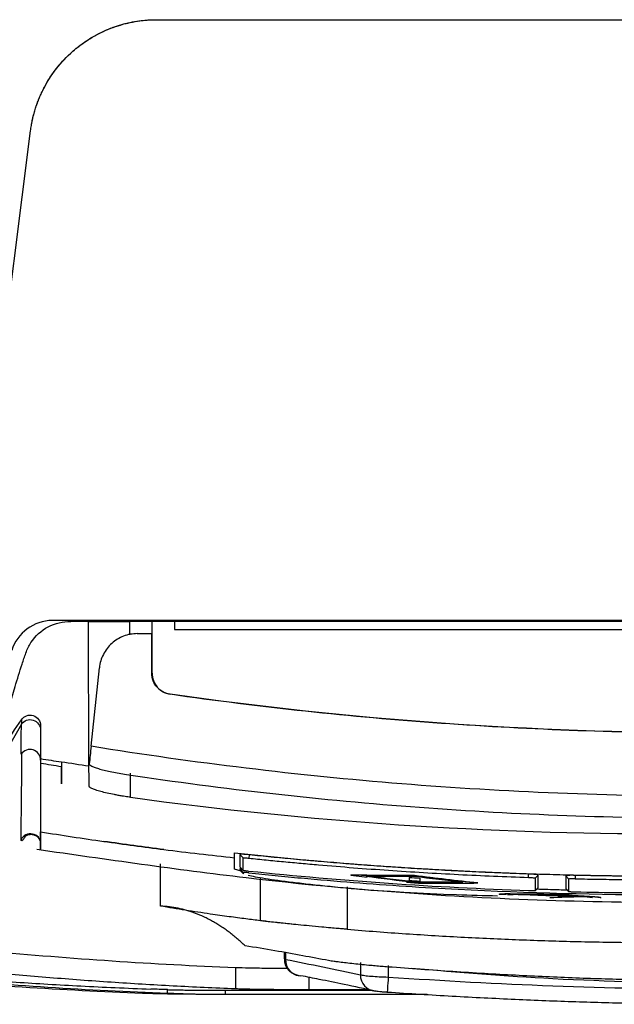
# Model space of a CAD drawing. Header units: millimetres. Extents: x 156922 to 157823, y 112322 to 113312.
# Tile 87 of 123: x 157439 to 157468, y 113012 to 113058. Entities that reach past the tile are written whole.
import ezdxf

# ---------------------------------------------------------------- set-up
doc = ezdxf.new("R2010")
doc.units = ezdxf.units.MM

msp = doc.modelspace()

# ---------------------------------------------------------------- linework, layer by layer
at = {"color": 7, "linetype": 'Continuous', "lineweight": 25}
for p, q in [((157445.903, 113058.321), (157497.729, 113058.321)), ((157445.903, 113058.321), (157445.903, 113058.318)), ((157445.903, 113058.318), (157497.729, 113058.318)), ((157436.184, 113023.339), (157439.951, 113053.077)), ((157436.184, 113023.335), (157439.951, 113053.074)), ((157439.951, 113053.077), (157439.951, 113053.074)), ((157502.836, 113029.928), (157441.849, 113029.928)), ((157441.849, 113029.89), (157441.849, 113029.928)), ((157502.836, 113029.89), (157441.849, 113029.89)), ((157442.708, 113023.045), (157442.678, 113029.888)), ((157445.692, 113029.881), (157444.635, 113029.881)), ((157444.637, 113029.251), (157444.635, 113029.881)), ((157446.757, 113029.888), (157445.692, 113029.888)), ((157445.692, 113029.31), (157445.692, 113029.888)), ((157446.757, 113029.888), (157446.757, 113029.51)), ((157497.757, 113029.887), (157446.757, 113029.887)), ((157445.681, 113027.434), (157445.679, 113029.311)), ((157445.692, 113029.31), (157445.679, 113029.311)), ((157445.692, 113027.442), (157445.692, 113029.31)), ((157446.757, 113029.51), (157497.757, 113029.51)), ((157442.809, 113023.989), (157443.202, 113027.7)), ((157445.692, 113027.442), (157445.681, 113027.434)), ((157446.54, 113026.444), (157446.55, 113026.452)), ((157439.513, 113025.033), (157437.702, 113021.882)), ((157439.513, 113025.245), (157439.513, 113025.033)), ((157440.423, 113024.955), (157440.423, 113023.406)), ((157440.423, 113024.955), (157440.423, 113024.743)), ((157439.53, 113022.361), (157439.541, 113023.669)), ((157440.423, 113023.406), (157440.423, 113023.194)), ((157441.407, 113023.249), (157441.407, 113023.246)), ((157441.407, 113023.249), (157441.408, 113023.036)), ((157444.671, 113021.579), (157444.666, 113022.723)), ((157441.411, 113022.219), (157441.411, 113022.236)), ((157440.423, 113019.408), (157440.423, 113019.105)), ((157449.988, 113018.712), (157449.84, 113018.876)), ((157450.283, 113018.86), (157450.267, 113018.702)), ((157446.091, 113016.436), (157446.091, 113018.436)), ((157449.895, 113018.083), (157449.589, 113018.187)), ((157449.838, 113018.289), (157449.988, 113018.121)), ((157449.839, 113018.151), (157449.849, 113018.136)), ((157449.987, 113017.987), (157449.839, 113018.151)), ((157449.84, 113018.287), (157449.988, 113018.122)), ((157449.839, 113018.191), (157449.988, 113018.026)), ((157450.028, 113017.969), (157449.987, 113017.987)), ((157450.813, 113015.745), (157450.813, 113017.745)), ((157455.089, 113017.915), (157455.089, 113017.905)), ((157455.089, 113017.905), (157455.851, 113017.81)), ((157457.715, 113017.576), (157458.089, 113017.529)), ((157457.839, 113017.794), (157457.839, 113017.784)), ((157458.089, 113017.889), (157458.089, 113017.879)), ((157458.089, 113017.576), (157458.089, 113017.566)), ((157461.089, 113017.54), (157461.089, 113017.53)), ((157463.482, 113017.792), (157463.487, 113017.952)), ((157463.938, 113017.906), (157463.789, 113017.762)), ((157465.389, 113017.716), (157465.24, 113017.869)), ((157465.688, 113017.889), (157465.684, 113017.73)), ((157454.908, 113017.341), (157454.908, 113015.341)), ((157463.788, 113017.164), (157463.939, 113017.309)), ((157463.789, 113017.164), (157463.938, 113017.308)), ((157465.24, 113017.271), (157465.389, 113017.119)), ((157462.072, 113016.989), (157462.072, 113016.978)), ((157462.989, 113016.979), (157462.989, 113016.977)), ((157465.989, 113016.881), (157465.989, 113016.879)), ((157466.905, 113016.82), (157466.905, 113016.83)), ((157451.938, 113014.249), (157451.938, 113013.946)), ((157451.992, 113014.24), (157451.992, 113013.919)), ((157449.627, 113013.54), (157449.627, 113012.54)), ((157455.535, 113013.769), (157455.536, 113013.192)), ((157456.851, 113013.628), (157456.851, 113013.085)), ((157453.091, 113013.072), (157453.091, 113012.497)), ((157456.851, 113013.085), (157456.851, 113013.085)), ((157446.424, 113012.489), (157446.42, 113012.49)), ((157446.42, 113012.309), (157446.42, 113012.49)), ((157449.165, 113012.461), (157456.044, 113012.461)), ((157449.165, 113012.277), (157449.165, 113012.461)), ((157453.091, 113012.497), (157455.872, 113012.497)), ((157458.688, 113012.263), (157449.052, 113012.263)), ((157449.165, 113012.277), (157458.413, 113012.277))]:
    msp.add_line(p, q, dxfattribs=at)
at = {"color": 7, "linetype": 'Continuous', "lineweight": 25, "flags": 128}
msp.add_lwpolyline([(157451.947, 113013.946), (157451.941, 113013.94), (157451.992, 113013.919), (157451.992, 113013.919), (157451.992, 113013.919)], dxfattribs=at)
at = {"color": 7, "linetype": 'Continuous', "lineweight": 25}
for centre, radius, start, end in [((157463.49, 112985.947), 31.062, 83.6875, 92.56), ((157463.68, 112991.84), 25.149, 83.5503, 92.6954), ((157452.746, 113013.9), 0.754, 178.5765, 268.1389), ((157456.289, 113013.173), 0.754, 178.516, 265.8316)]:
    msp.add_arc(centre, radius, start, end, dxfattribs=at)
for points, knots in [([(157439.951, 113053.077), (157439.962, 113053.157), (157439.984, 113053.317), (157440.029, 113053.555), (157440.083, 113053.79), (157440.146, 113054.021), (157440.218, 113054.25), (157440.3, 113054.476), (157440.391, 113054.699), (157440.492, 113054.919), (157440.729, 113055.387), (157441.171, 113056.068), (157441.806, 113056.731), (157442.383, 113057.192), (157442.852, 113057.498), (157443.344, 113057.758), (157443.814, 113057.953), (157444.255, 113058.096), (157444.66, 113058.197), (157445.07, 113058.268), (157445.485, 113058.313), (157445.763, 113058.318), (157445.903, 113058.321)], [0, 0, 0, 0, 0.028047, 0.055938, 0.083716, 0.111427, 0.139117, 0.166831, 0.194616, 0.222515, 0.250575, 0.376224, 0.501932, 0.566774, 0.631679, 0.695414, 0.759213, 0.807597, 0.855633, 0.903555, 0.951599, 1, 1, 1, 1]), ([(157439.951, 113053.074), (157439.962, 113053.156), (157439.985, 113053.323), (157440.033, 113053.571), (157440.092, 113053.822), (157440.163, 113054.072), (157440.245, 113054.323), (157440.34, 113054.572), (157440.447, 113054.82), (157440.688, 113055.316), (157441.14, 113056.025), (157441.77, 113056.695), (157442.322, 113057.141), (157442.737, 113057.423), (157443.171, 113057.668), (157443.619, 113057.873), (157444.076, 113058.04), (157444.537, 113058.167), (157444.997, 113058.255), (157445.452, 113058.308), (157445.754, 113058.315), (157445.903, 113058.318)], [0, 0, 0, 0, 0.028836, 0.058103, 0.087785, 0.117862, 0.148314, 0.179118, 0.21025, 0.241681, 0.370045, 0.499871, 0.557955, 0.615835, 0.673312, 0.730196, 0.786307, 0.84148, 0.895569, 0.948445, 1, 1, 1, 1]), ([(157437.916, 113022.578), (157438.35, 113023.99), (157438.784, 113025.402), (157439.326, 113027.167), (157439.433, 113027.52), (157439.607, 113028.047), (157439.666, 113028.221), (157439.788, 113028.57), (157439.867, 113028.738), (157440.171, 113029.203), (157440.452, 113029.461), (157441.11, 113029.8), (157441.478, 113029.89), (157441.849, 113029.89)], [0, 0, 0, 0, 0.4999993, 0.4999993, 0.6249993, 0.6249993, 0.6874993, 0.6874993, 0.7499993, 0.7499993, 0.8749993, 0.8749993, 0.9999993, 0.9999993, 0.9999993, 0.9999993]), ([(157442.678, 113029.883), (157442.678, 113029.883), (157442.684, 113029.883), (157442.727, 113029.883), (157442.762, 113029.883), (157442.858, 113029.882), (157442.918, 113029.882), (157443.06, 113029.882), (157443.143, 113029.882), (157443.324, 113029.882), (157443.422, 113029.882), (157443.637, 113029.882), (157443.752, 113029.882), (157444.11, 113029.882), (157444.372, 113029.881), (157444.635, 113029.881)], [0, 0, 0, 0, 0.125, 0.125, 0.25, 0.25, 0.375, 0.375, 0.5, 0.5, 0.625, 0.625, 0.75, 0.75, 1, 1, 1, 1]), ([(157444.992, 113029.311), (157444.769, 113029.311), (157444.552, 113029.27), (157444.242, 113029.151), (157444.144, 113029.102), (157443.957, 113028.988), (157443.868, 113028.921), (157443.704, 113028.774), (157443.63, 113028.693), (157443.497, 113028.52), (157443.437, 113028.425), (157443.289, 113028.133), (157443.225, 113027.92), (157443.202, 113027.7)], [0, 0, 0, 0, 0.25, 0.25, 0.375, 0.375, 0.5, 0.5, 0.625, 0.625, 0.75, 0.75, 1, 1, 1, 1]), ([(157446.54, 113026.444), (157446.421, 113026.461), (157446.308, 113026.499), (157446.097, 113026.614), (157446.004, 113026.69), (157445.769, 113026.96), (157445.681, 113027.194), (157445.681, 113027.434)], [0, 0, 0, 0, 0.25, 0.25, 0.5, 0.5, 1, 1, 1, 1]), ([(157445.692, 113027.442), (157445.692, 113027.322), (157445.713, 113027.205), (157445.797, 113026.98), (157445.858, 113026.877), (157446.093, 113026.607), (157446.312, 113026.486), (157446.55, 113026.452)], [0, 0, 0, 0, 0.25, 0.25, 0.5, 0.5, 1, 1, 1, 1]), ([(157472.257, 113024.612), (157467.954, 113024.612), (157463.657, 113024.765), (157455.074, 113025.376), (157450.799, 113025.834), (157446.54, 113026.444)], [0, 0, 0, 0, 0.5, 0.5, 1, 1, 1, 1]), ([(157497.963, 113026.452), (157489.481, 113025.237), (157480.869, 113024.621), (157463.644, 113024.621), (157455.033, 113025.237), (157446.55, 113026.452)], [0, 0, 0, 0, 0.5, 0.5, 1, 1, 1, 1]), ([(157439.513, 113025.245), (157439.574, 113025.333), (157439.661, 113025.4), (157439.862, 113025.469), (157439.973, 113025.47), (157440.175, 113025.405), (157440.265, 113025.339), (157440.388, 113025.168), (157440.423, 113025.062), (157440.423, 113024.955)], [0, 0, 0, 0, 0.25, 0.25, 0.5, 0.5, 0.75, 0.75, 1, 1, 1, 1]), ([(157439.513, 113025.033), (157439.574, 113025.121), (157439.661, 113025.187), (157439.862, 113025.256), (157439.973, 113025.257), (157440.175, 113025.193), (157440.265, 113025.127), (157440.389, 113024.955), (157440.423, 113024.85), (157440.423, 113024.743)], [0, 0, 0, 0, 0.25, 0.25, 0.5, 0.5, 0.75, 0.75, 1, 1, 1, 1]), ([(157440.423, 113023.336), (157440.423, 113023.445), (157440.388, 113023.55), (157440.261, 113023.724), (157440.169, 113023.789), (157439.964, 113023.851), (157439.85, 113023.847), (157439.65, 113023.773), (157439.562, 113023.702), (157439.503, 113023.611)], [0, 0, 0, 0, 0.25, 0.25, 0.5, 0.5, 0.75, 0.75, 1, 1, 1, 1]), ([(157472.257, 113021.621), (157467.325, 113021.621), (157462.401, 113021.819), (157452.57, 113022.61), (157447.678, 113023.201), (157442.809, 113023.989)], [0, 0, 0, 0, 0.5, 0.5, 1, 1, 1, 1]), ([(157440.423, 113023.404), (157440.423, 113022.299), (157440.423, 113021.454), (157440.423, 113020.544), (157440.423, 113020.301), (157440.423, 113020.022), (157440.423, 113019.944), (157440.423, 113019.848), (157440.423, 113019.819), (157440.423, 113019.788), (157440.423, 113019.778), (157440.423, 113019.77), (157440.423, 113019.764), (157440.423, 113019.763), (157440.423, 113019.74), (157440.423, 113019.704), (157440.423, 113019.59), (157440.423, 113019.512), (157440.423, 113019.408)], [0, 0, 0, 0, 0.5, 0.5, 0.75, 0.75, 0.875, 0.875, 0.9375, 0.9375, 0.953125, 0.960938, 0.960938, 0.96875, 0.96875, 0.984375, 0.984375, 1, 1, 1, 1]), ([(157442.721, 113023.153), (157442.72, 113023.139), (157442.73, 113023.122), (157442.772, 113023.087), (157442.804, 113023.067), (157442.89, 113023.026), (157442.943, 113023.005), (157443.069, 113022.961), (157443.143, 113022.938), (157443.305, 113022.892), (157443.393, 113022.869), (157443.585, 113022.823), (157443.688, 113022.8), (157444.008, 113022.734), (157444.242, 113022.692), (157444.479, 113022.657)], [0, 0, 0, 0, 0.125, 0.125, 0.25, 0.25, 0.375, 0.375, 0.5, 0.5, 0.625, 0.625, 0.75, 0.75, 1, 1, 1, 1]), ([(157444.479, 113022.657), (157449.075, 113021.965), (157453.696, 113021.45), (157462.964, 113020.764), (157467.609, 113020.594), (157472.257, 113020.594)], [0, 0, 0, 0, 0.5, 0.5, 1, 1, 1, 1]), ([(157439.499, 113019.945), (157439.499, 113019.945), (157439.5, 113019.97), (157439.505, 113020.173), (157439.514, 113020.834), (157439.524, 113021.745), (157439.529, 113022.303), (157439.53, 113022.361)], [0, 0, 0, 0, 0.000002, 0.091461, 0.627457, 0.961016, 1, 1, 1, 1]), ([(157444.671, 113021.579), (157444.627, 113021.585), (157444.541, 113021.597), (157444.41, 113021.617), (157444.259, 113021.641), (157444.09, 113021.67), (157443.846, 113021.715), (157443.559, 113021.775), (157443.261, 113021.85), (157443.014, 113021.924), (157442.863, 113021.983), (157442.78, 113022.027), (157442.738, 113022.057), (157442.715, 113022.085), (157442.713, 113022.102), (157442.712, 113022.111)], [0, 0, 0, 0, 0.04143, 0.083044, 0.125018, 0.188146, 0.250337, 0.373584, 0.499923, 0.626577, 0.749459, 0.811948, 0.874391, 0.932756, 1, 1, 1, 1]), ([(157439.502, 113019.584), (157439.501, 113019.702), (157439.501, 113019.789), (157439.501, 113019.908), (157439.499, 113019.941), (157439.499, 113019.945)], [0, 0, 0, 0, 0.5, 0.5, 1, 1, 1, 1]), ([(157440.423, 113019.408), (157440.423, 113019.509), (157440.384, 113019.61), (157440.246, 113019.766), (157440.147, 113019.822), (157439.933, 113019.863), (157439.818, 113019.848), (157439.624, 113019.755), (157439.546, 113019.677), (157439.502, 113019.584)], [0, 0, 0, 0, 0.25, 0.25, 0.5, 0.5, 0.75, 0.75, 1, 1, 1, 1]), ([(157440.423, 113019.947), (157440.92, 113019.868), (157441.916, 113019.711), (157442.913, 113019.567), (157443.413, 113019.494)], [0, 0, 0, 0, 0.498893, 1, 1, 1, 1]), ([(157440.423, 113019.134), (157440.423, 113019.147), (157440.423, 113019.177), (157440.423, 113019.675), (157440.423, 113019.947)], [0, 0, 0, 0, 0.455769, 1, 1, 1, 1]), ([(157439.677, 113019.705), (157439.647, 113019.649), (157439.618, 113019.6), (157439.566, 113019.534), (157439.544, 113019.517), (157439.529, 113019.52)], [0, 0, 0, 0, 0.5, 0.5, 1, 1, 1, 1]), ([(157439.654, 113019.695), (157439.654, 113019.694), (157439.653, 113019.694), (157439.666, 113019.708), (157439.699, 113019.739), (157439.772, 113019.789), (157439.896, 113019.832), (157440.061, 113019.83), (157440.217, 113019.768), (157440.33, 113019.666), (157440.394, 113019.558), (157440.419, 113019.469), (157440.424, 113019.415), (157440.422, 113019.395), (157440.423, 113019.397), (157440.423, 113019.397)], [0, 0, 0, 0, 0.024525, 0.063601, 0.108766, 0.17462, 0.294584, 0.426201, 0.562525, 0.685426, 0.785054, 0.866518, 0.928126, 0.978597, 1, 1, 1, 1]), ([(157440.247, 113019.126), (157443.537, 113018.651), (157450.117, 113017.7), (157457.397, 113017.034), (157461.37, 113016.941), (157462.014, 113016.926)], [0, 0, 0, 0, 0.455838, 0.91178, 1, 1, 1, 1]), ([(157446.25, 113019.112), (157446.804, 113019.043), (157447.917, 113018.905), (157449.031, 113018.782), (157449.589, 113018.72)], [0, 0, 0, 0, 0.498807, 1, 1, 1, 1]), ([(157449.589, 113018.952), (157450.005, 113018.908), (157450.838, 113018.819), (157452.087, 113018.698), (157453.336, 113018.583), (157454.169, 113018.514), (157454.585, 113018.48)], [0, 0, 0, 0, 0.250277, 0.50036, 0.750264, 1, 1, 1, 1]), ([(157449.589, 113018.187), (157449.589, 113018.215), (157449.589, 113018.271), (157449.589, 113018.369), (157449.589, 113018.475), (157449.589, 113018.591), (157449.589, 113018.677), (157449.589, 113018.72)], [0, 0, 0, 0, 0.199996, 0.399989, 0.599984, 0.799986, 1, 1, 1, 1]), ([(157450.283, 113018.86), (157450.166, 113018.873), (157450.048, 113018.882), (157449.884, 113018.888), (157449.837, 113018.884), (157449.84, 113018.876)], [0, 0, 0, 0, 0.5, 0.5, 1, 1, 1, 1]), ([(157449.84, 113018.876), (157449.84, 113018.862), (157449.84, 113018.848), (157449.84, 113018.835), (157449.84, 113018.781), (157449.84, 113018.729), (157449.84, 113018.679), (157449.84, 113018.655), (157449.84, 113018.63), (157449.84, 113018.607), (157449.84, 113018.559), (157449.84, 113018.514), (157449.84, 113018.471), (157449.84, 113018.449), (157449.84, 113018.428), (157449.84, 113018.408), (157449.84, 113018.365), (157449.84, 113018.325), (157449.84, 113018.287)], [0, 0, 0, 0, 0.00059559, 0.00059559, 0.00059559, 0.00297796, 0.00297796, 0.00297796, 0.00416913, 0.00416913, 0.00416913, 0.0065515, 0.0065515, 0.0065515, 0.00774268, 0.00774268, 0.00774268, 0.01021814, 0.01021814, 0.01021814, 0.01021814]), ([(157449.988, 113018.712), (157449.988, 113018.714), (157450.002, 113018.718), (157450.066, 113018.718), (157450.159, 113018.713), (157450.231, 113018.706), (157450.267, 113018.702)], [2, 2, 2, 2, 2.378276, 2.757098, 3.130117, 3.488271, 3.488271, 3.488271, 3.488271]), ([(157449.988, 113018.122), (157449.988, 113018.2), (157449.988, 113018.377), (157449.988, 113018.593), (157449.988, 113018.712)], [2, 2, 2, 2, 19.161468, 36.311614, 36.311614, 36.311614, 36.311614]), ([(157450.267, 113018.702), (157450.539, 113018.674), (157451.087, 113018.618), (157451.909, 113018.538), (157452.733, 113018.461), (157453.834, 113018.363), (157455.211, 113018.25), (157457.415, 113018.089), (157460.172, 113017.923), (157462.379, 113017.829), (157463.482, 113017.792)], [2.00001, 2.00001, 2.00001, 2.00001, 4.806718, 7.632084, 10.458639, 13.286177, 18.943376, 24.602032, 35.917023, 47.217793, 47.217793, 47.217793, 47.217793]), ([(157463.487, 113017.952), (157463.292, 113017.958), (157463.096, 113017.965), (157462.901, 113017.973), (157462.51, 113017.987), (157462.12, 113018.003), (157461.729, 113018.02), (157461.339, 113018.036), (157460.948, 113018.054), (157460.558, 113018.074), (157460.167, 113018.093), (157459.777, 113018.113), (157459.386, 113018.135), (157458.996, 113018.157), (157458.606, 113018.179), (157458.216, 113018.203), (157457.826, 113018.227), (157457.435, 113018.253), (157457.045, 113018.279), (157456.655, 113018.306), (157456.265, 113018.333), (157455.876, 113018.362), (157455.486, 113018.391), (157455.096, 113018.421), (157454.706, 113018.452), (157454.317, 113018.484), (157453.927, 113018.516), (157453.537, 113018.55), (157453.148, 113018.583), (157452.759, 113018.618), (157452.369, 113018.655), (157452.021, 113018.687), (157451.674, 113018.72), (157451.326, 113018.754), (157450.978, 113018.789), (157450.631, 113018.824), (157450.283, 113018.86)], [0, 0, 0, 0, 0.00058639, 0.00058639, 0.00058639, 0.00175917, 0.00175917, 0.00175917, 0.00293196, 0.00293196, 0.00293196, 0.00410475, 0.00410475, 0.00410475, 0.00527753, 0.00527753, 0.00527753, 0.00645032, 0.00645032, 0.00645032, 0.0076231, 0.0076231, 0.0076231, 0.00879589, 0.00879589, 0.00879589, 0.00996868, 0.00996868, 0.00996868, 0.01114146, 0.01114146, 0.01114146, 0.01218964, 0.01218964, 0.01218964, 0.01323784, 0.01323784, 0.01323784, 0.01323784]), ([(157454.585, 113018.48), (157455.011, 113018.446), (157455.862, 113018.379), (157457.14, 113018.289), (157458.417, 113018.208), (157459.694, 113018.135), (157460.971, 113018.07), (157462.248, 113018.014), (157463.525, 113017.967), (157464.802, 113017.928), (157465.653, 113017.908), (157466.079, 113017.899)], [0, 0, 0, 0, 0.111322, 0.222579, 0.333777, 0.44492, 0.556014, 0.667064, 0.778075, 0.889052, 1, 1, 1, 1]), ([(157449.839, 113018.191), (157449.839, 113018.187), (157449.839, 113018.183), (157449.839, 113018.179), (157449.839, 113018.175), (157449.839, 113018.171), (157449.839, 113018.167), (157449.839, 113018.161), (157449.839, 113018.156), (157449.839, 113018.151)], [0, 0, 0, 0, 0.000301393, 0.000301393, 0.000301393, 0.000602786, 0.000602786, 0.000602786, 0.001002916, 0.001002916, 0.001002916, 0.001002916]), ([(157449.924, 113018.193), (157449.919, 113018.193), (157449.881, 113018.196), (157449.849, 113018.195), (157449.842, 113018.192), (157449.839, 113018.191)], [0, 0, 0, 0, 0.072017, 0.585265, 1, 1, 1, 1]), ([(157449.844, 113018.139), (157449.869, 113018.111), (157449.92, 113018.055), (157449.971, 113017.998), (157449.996, 113017.97)], [0, 0, 0, 0, 0.5, 1, 1, 1, 1]), ([(157449.988, 113018.026), (157449.988, 113018.022), (157449.988, 113018.018), (157449.988, 113018.014), (157449.988, 113018.01), (157449.988, 113018.006), (157449.988, 113018.002), (157449.988, 113017.997), (157449.987, 113017.992), (157449.987, 113017.987)], [0, 0, 0, 0, 0.000301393, 0.000301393, 0.000301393, 0.000602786, 0.000602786, 0.000602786, 0.001003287, 0.001003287, 0.001003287, 0.001003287]), ([(157450.269, 113018.078), (157450.231, 113018.082), (157450.157, 113018.091), (157450.065, 113018.103), (157450.003, 113018.115), (157449.988, 113018.12), (157449.988, 113018.122)], [2, 2, 2, 2, 2.383571, 2.75479, 3.145301, 3.563206, 3.563206, 3.563206, 3.563206]), ([(157450.267, 113018.008), (157450.192, 113018.016), (157450.119, 113018.022), (157450.017, 113018.029), (157449.988, 113018.029), (157449.988, 113018.026)], [0, 0, 0, 0, 0.5, 0.5, 1, 1, 1, 1]), ([(157450.267, 113018.008), (157450.678, 113017.965), (157451.089, 113017.923), (157451.912, 113017.843), (157452.324, 113017.804), (157453.558, 113017.69), (157454.382, 113017.62), (157456.854, 113017.426), (157458.503, 113017.318), (157463.456, 113017.061), (157466.762, 113016.977), (157470.069, 113016.976)], [0, 0, 0, 0, 0.0625, 0.0625, 0.125, 0.125, 0.25, 0.25, 0.5, 0.5, 1, 1, 1, 1]), ([(157463.482, 113017.16), (157461.275, 113017.236), (157456.864, 113017.464), (157452.464, 113017.847), (157450.269, 113018.078)], [2, 2, 2, 2, 25.930468, 49.841082, 49.841082, 49.841082, 49.841082]), ([(157456.164, 113017.17), (157455.798, 113017.2), (157455.44, 113017.23), (157454.751, 113017.292), (157454.419, 113017.324), (157453.779, 113017.388), (157453.47, 113017.421), (157452.886, 113017.486), (157452.611, 113017.518), (157451.836, 113017.613), (157451.401, 113017.673), (157450.868, 113017.757), (157450.709, 113017.784), (157450.439, 113017.835), (157450.327, 113017.859), (157450.237, 113017.881)], [0, 0, 0, 0, 0.125, 0.125, 0.25, 0.25, 0.375, 0.375, 0.5, 0.5, 0.75, 0.75, 0.875, 0.875, 1, 1, 1, 1]), ([(157455.089, 113017.915), (157455.416, 113017.909), (157456.077, 113017.897), (157457.077, 113017.888), (157457.75, 113017.888), (157458.089, 113017.889)], [0, 0, 0, 0, 0.327501, 0.660832, 1, 1, 1, 1]), ([(157458.089, 113017.576), (157457.706, 113017.621), (157456.942, 113017.711), (157456.178, 113017.811), (157455.796, 113017.861)], [0, 0, 0, 0, 0.500238, 1, 1, 1, 1]), ([(157458.089, 113017.889), (157458.551, 113017.831), (157459.551, 113017.706), (157460.551, 113017.598), (157461.089, 113017.54)], [0, 0, 0, 0, 0.462729, 1, 1, 1, 1]), ([(157460.382, 113017.574), (157459.999, 113017.572), (157459.235, 113017.568), (157458.471, 113017.573), (157458.089, 113017.576)], [0, 0, 0, 0, 0.500471, 1, 1, 1, 1]), ([(157463.482, 113017.792), (157463.522, 113017.791), (157463.601, 113017.787), (157463.702, 113017.779), (157463.771, 113017.77), (157463.789, 113017.764), (157463.789, 113017.762)], [2, 2, 2, 2, 2.411138, 2.808947, 3.206001, 3.596502, 3.596502, 3.596502, 3.596502]), ([(157463.938, 113017.906), (157463.94, 113017.914), (157463.889, 113017.923), (157463.722, 113017.94), (157463.605, 113017.948), (157463.487, 113017.952)], [0, 0, 0, 0, 0.5, 0.5, 1, 1, 1, 1]), ([(157463.789, 113017.762), (157463.79, 113017.747), (157463.788, 113017.718), (157463.789, 113017.676), (157463.789, 113017.634), (157463.789, 113017.579), (157463.789, 113017.512), (157463.789, 113017.409), (157463.789, 113017.29), (157463.789, 113017.205), (157463.789, 113017.164)], [2.000006, 2.000006, 2.000006, 2.000006, 4.239622, 6.495058, 8.761702, 11.038301, 15.616356, 20.219204, 29.459194, 38.678108, 38.678108, 38.678108, 38.678108]), ([(157463.938, 113017.308), (157463.938, 113017.317), (157463.938, 113017.326), (157463.938, 113017.335), (157463.938, 113017.353), (157463.938, 113017.372), (157463.938, 113017.39), (157463.938, 113017.409), (157463.938, 113017.429), (157463.938, 113017.449), (157463.938, 113017.488), (157463.938, 113017.53), (157463.938, 113017.573), (157463.938, 113017.617), (157463.938, 113017.662), (157463.938, 113017.709), (157463.938, 113017.732), (157463.938, 113017.756), (157463.938, 113017.781), (157463.938, 113017.801), (157463.938, 113017.821), (157463.938, 113017.842), (157463.938, 113017.863), (157463.939, 113017.884), (157463.938, 113017.906)], [0, 0, 0, 0, 0.00055858, 0.00055858, 0.00055858, 0.00167575, 0.00167575, 0.00167575, 0.00279292, 0.00279292, 0.00279292, 0.00502727, 0.00502727, 0.00502727, 0.00726162, 0.00726162, 0.00726162, 0.00837879, 0.00837879, 0.00837879, 0.00929856, 0.00929856, 0.00929856, 0.01021834, 0.01021834, 0.01021834, 0.01021834]), ([(157465.688, 113017.889), (157465.569, 113017.892), (157465.453, 113017.892), (157465.286, 113017.884), (157465.237, 113017.877), (157465.24, 113017.869)], [0, 0, 0, 0, 0.5, 0.5, 1, 1, 1, 1]), ([(157465.24, 113017.869), (157465.24, 113017.857), (157465.24, 113017.845), (157465.24, 113017.833), (157465.24, 113017.806), (157465.24, 113017.78), (157465.24, 113017.755), (157465.24, 113017.729), (157465.24, 113017.704), (157465.24, 113017.68), (157465.24, 113017.655), (157465.24, 113017.631), (157465.24, 113017.608), (157465.24, 113017.584), (157465.24, 113017.561), (157465.24, 113017.538), (157465.24, 113017.516), (157465.24, 113017.494), (157465.24, 113017.472), (157465.24, 113017.451), (157465.24, 113017.43), (157465.24, 113017.409), (157465.24, 113017.389), (157465.24, 113017.369), (157465.24, 113017.349), (157465.24, 113017.335), (157465.24, 113017.321), (157465.24, 113017.308), (157465.24, 113017.295), (157465.24, 113017.283), (157465.24, 113017.271)], [0.00006131, 0.00006131, 0.00006131, 0.00006131, 0.00057907, 0.00057907, 0.00057907, 0.0017372, 0.0017372, 0.0017372, 0.00289534, 0.00289534, 0.00289534, 0.00405347, 0.00405347, 0.00405347, 0.00521161, 0.00521161, 0.00521161, 0.00636974, 0.00636974, 0.00636974, 0.00752788, 0.00752788, 0.00752788, 0.00868602, 0.00868602, 0.00868602, 0.00951353, 0.00951353, 0.00951353, 0.01027973, 0.01027973, 0.01027973, 0.01027973]), ([(157465.389, 113017.119), (157465.388, 113017.2), (157465.389, 113017.289), (157465.389, 113017.488), (157465.388, 113017.599), (157465.389, 113017.716)], [0, 0, 0, 0, 0.5, 0.5, 1, 1, 1, 1]), ([(157465.684, 113017.729), (157465.607, 113017.731), (157465.532, 113017.731), (157465.423, 113017.726), (157465.39, 113017.721), (157465.389, 113017.716)], [0, 0, 0, 0, 0.5, 0.5, 1, 1, 1, 1]), ([(157465.684, 113017.729), (157465.879, 113017.725), (157466.075, 113017.721), (157466.27, 113017.717), (157466.661, 113017.71), (157467.052, 113017.704), (157467.443, 113017.698), (157467.834, 113017.693), (157468.225, 113017.689), (157468.616, 113017.686), (157469.1, 113017.682), (157469.585, 113017.681), (157470.069, 113017.68)], [0, 0, 0, 0, 0.000586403, 0.000586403, 0.000586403, 0.001759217, 0.001759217, 0.001759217, 0.002932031, 0.002932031, 0.002932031, 0.004385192, 0.004385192, 0.004385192, 0.004385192]), ([(157470.069, 113017.84), (157469.886, 113017.84), (157469.703, 113017.84), (157469.52, 113017.841), (157469.126, 113017.842), (157468.731, 113017.844), (157468.336, 113017.848), (157467.941, 113017.851), (157467.546, 113017.856), (157467.151, 113017.862), (157466.664, 113017.869), (157466.176, 113017.878), (157465.688, 113017.889)], [0.000043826, 0.000043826, 0.000043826, 0.000043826, 0.000592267, 0.000592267, 0.000592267, 0.00177681, 0.00177681, 0.00177681, 0.002961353, 0.002961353, 0.002961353, 0.004425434, 0.004425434, 0.004425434, 0.004425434]), ([(157466.079, 113017.899), (157466.522, 113017.891), (157467.409, 113017.874), (157468.739, 113017.861), (157469.626, 113017.859), (157470.069, 113017.858)], [0, 0, 0, 0, 0.333389, 0.666717, 1, 1, 1, 1]), ([(157470.069, 113016.603), (157467.697, 113016.607), (157465.34, 113016.656), (157460.692, 113016.848), (157458.402, 113016.991), (157456.164, 113017.17)], [0, 0, 0, 0, 0.5, 0.5, 1, 1, 1, 1]), ([(157463.789, 113017.164), (157463.789, 113017.162), (157463.773, 113017.159), (157463.705, 113017.157), (157463.604, 113017.157), (157463.524, 113017.159), (157463.482, 113017.16)], [2, 2, 2, 2, 2.443484, 2.865366, 3.28279, 3.725026, 3.725026, 3.725026, 3.725026]), ([(157465.318, 113017.191), (157465.187, 113017.194), (157464.701, 113017.205), (157464.214, 113017.221), (157463.859, 113017.232)], [0, 0, 0, 0, 0.269478, 1, 1, 1, 1]), ([(157465.239, 113017.272), (157465.264, 113017.246), (157465.315, 113017.194), (157465.366, 113017.143), (157465.391, 113017.117)], [0, 0, 0, 0, 0.499974, 1, 1, 1, 1]), ([(157465.685, 113017.097), (157465.605, 113017.099), (157465.527, 113017.102), (157465.42, 113017.11), (157465.389, 113017.115), (157465.389, 113017.119)], [0, 0, 0, 0, 0.5, 0.5, 1, 1, 1, 1]), ([(157466.905, 113016.83), (157466.868, 113016.84), (157466.793, 113016.861), (157466.237, 113016.898), (157465.437, 113016.934), (157464.487, 113016.968), (157463.538, 113016.995), (157462.737, 113017.011), (157462.185, 113017.012), (157462.11, 113016.997), (157462.073, 113016.989)], [0, 0, 0, 0, 0.125481, 0.250279, 0.375034, 0.500374, 0.625713, 0.750389, 0.875254, 1, 1, 1, 1]), ([(157450.813, 113015.745), (157450.584, 113015.774), (157450.092, 113015.835), (157449.302, 113015.94), (157448.348, 113016.076), (157447.266, 113016.24), (157446.482, 113016.37), (157446.091, 113016.436)], [0, 0, 0, 0, 0.1450915, 0.3123271, 0.5016978, 0.750834, 1, 1, 1, 1]), ([(157450.091, 113014.558), (157450.029, 113014.617), (157449.905, 113014.734), (157449.716, 113014.899), (157449.526, 113015.056), (157449.334, 113015.205), (157449.14, 113015.346), (157448.944, 113015.478), (157448.746, 113015.603), (157448.547, 113015.719), (157448.345, 113015.826), (157448.076, 113015.958), (157447.738, 113016.101), (157447.33, 113016.237), (157446.919, 113016.339), (157446.506, 113016.409), (157446.229, 113016.427), (157446.091, 113016.436)], [0, 0, 0, 0, 0.049639, 0.09929, 0.14898, 0.198731, 0.248569, 0.298516, 0.348598, 0.398837, 0.449258, 0.499884, 0.599754, 0.699525, 0.799373, 0.899473, 1, 1, 1, 1]), ([(157454.908, 113015.341), (157454.85, 113015.346), (157454.704, 113015.358), (157454.444, 113015.38), (157454.102, 113015.41), (157453.645, 113015.451), (157453.129, 113015.499), (157452.608, 113015.55), (157452.103, 113015.601), (157451.65, 113015.649), (157451.271, 113015.691), (157451.007, 113015.722), (157450.87, 113015.738), (157450.813, 113015.745)], [0, 0, 0, 0, 0.036704, 0.09098, 0.162803, 0.25218, 0.381878, 0.500169, 0.608616, 0.748075, 0.854842, 0.938828, 1, 1, 1, 1]), ([(157452.292, 113015.583), (157452.017, 113015.611), (157451.461, 113015.669), (157451.113, 113015.713), (157450.937, 113015.735)], [0, 0, 0, 0, 0.495985, 1, 1, 1, 1]), ([(157454.908, 113015.341), (157455.372, 113015.304), (157456.298, 113015.23), (157457.687, 113015.132), (157459.073, 113015.043), (157460.457, 113014.965), (157461.838, 113014.898), (157463.216, 113014.84), (157464.592, 113014.794), (157465.965, 113014.757), (157467.335, 113014.731), (157468.703, 113014.715), (157469.614, 113014.713), (157470.069, 113014.712)], [0, 0, 0, 0, 0.0919481, 0.1836735, 0.2751812, 0.3664759, 0.4575628, 0.5484468, 0.6391329, 0.7296261, 0.8199316, 0.9100545, 1, 1, 1, 1]), ([(157454.032, 113013.864), (157453.625, 113013.94), (157452.78, 113014.099), (157451.466, 113014.338), (157450.559, 113014.483), (157450.091, 113014.558)], [0, 0, 0, 0, 0.310044, 0.643403, 1, 1, 1, 1]), ([(157451.949, 113013.946), (157451.946, 113013.92), (157451.932, 113013.802), (157452.001, 113013.612), (157452.122, 113013.422), (157452.255, 113013.303), (157452.38, 113013.227), (157452.489, 113013.183), (157452.575, 113013.162), (157452.62, 113013.153), (157452.635, 113013.151), (157452.64, 113013.15), (157452.639, 113013.15), (157452.639, 113013.15)], [0, 0, 0, 0, 0.066077, 0.297776, 0.48372, 0.631783, 0.740561, 0.851265, 0.927799, 0.964617, 0.985598, 0.99819, 1, 1, 1, 1]), ([(157456.852, 113013.559), (157456.799, 113013.563), (157456.695, 113013.571), (157456.539, 113013.584), (157456.386, 113013.597), (157456.233, 113013.61), (157456.083, 113013.623), (157455.839, 113013.646), (157455.51, 113013.678), (157455.12, 113013.719), (157454.77, 113013.759), (157454.5, 113013.793), (157454.298, 113013.82), (157454.147, 113013.843), (157454.071, 113013.857), (157454.032, 113013.864)], [0, 0, 0, 0, 0.042789, 0.085256, 0.127508, 0.169657, 0.211813, 0.254087, 0.377412, 0.500576, 0.623621, 0.746827, 0.830995, 0.915091, 1, 1, 1, 1]), ([(157437.959, 113013.322), (157438.44, 113013.277), (157439.404, 113013.188), (157440.852, 113013.066), (157442.304, 113012.954), (157443.76, 113012.851), (157445.221, 113012.758), (157446.686, 113012.675), (157448.155, 113012.601), (157449.135, 113012.56), (157449.627, 113012.54)], [0, 0, 0, 0, 0.123784, 0.247913, 0.372387, 0.497209, 0.62238, 0.747901, 0.873774, 1, 1, 1, 1]), ([(157449.639, 113013.54), (157449.836, 113013.534), (157450.226, 113013.524), (157451.081, 113013.506), (157451.721, 113013.499), (157452.072, 113013.499), (157452.085, 113013.499)], [0, 0, 0, 0, 0.333411, 0.660119, 0.987325, 1, 1, 1, 1]), ([(157472.423, 113012.902), (157471.992, 113012.904), (157471.123, 113012.906), (157469.806, 113012.922), (157468.465, 113012.949), (157467.098, 113012.986), (157465.707, 113013.035), (157464.291, 113013.095), (157462.85, 113013.165), (157461.385, 113013.247), (157459.895, 113013.34), (157458.381, 113013.444), (157457.364, 113013.52), (157456.852, 113013.559)], [0, 0, 0, 0, 0.082848, 0.167311, 0.25339, 0.341082, 0.430389, 0.521308, 0.613837, 0.707975, 0.803718, 0.901061, 1, 1, 1, 1]), ([(157472.423, 113012.774), (157469.822, 113012.819), (157464.987, 113012.903), (157460.167, 113013.306), (157457.939, 113013.492)], [0, 0, 0, 0, 0.5377423, 1, 1, 1, 1]), ([(157435.123, 113013.164), (157435.563, 113013.127), (157436.464, 113013.05), (157437.845, 113012.945), (157439.285, 113012.844), (157440.786, 113012.749), (157442.346, 113012.662), (157443.966, 113012.583), (157445.066, 113012.54), (157445.627, 113012.518)], [0, 0, 0, 0, 0.125802, 0.257289, 0.394461, 0.537318, 0.685861, 0.840088, 1, 1, 1, 1]), ([(157456.234, 113012.421), (157455.743, 113012.525), (157454.862, 113012.713), (157453.691, 113012.956), (157453.011, 113013.09), (157452.722, 113013.146)], [0, 0, 0, 0, 0.419195, 0.752487, 1, 1, 1, 1]), ([(157455.536, 113013.192), (157455.585, 113013.181), (157455.652, 113013.169), (157455.823, 113013.147), (157455.926, 113013.136), (157456.158, 113013.118), (157456.289, 113013.109), (157456.565, 113013.095), (157456.707, 113013.09), (157456.851, 113013.085)], [0, 0, 0, 0, 0.25, 0.25, 0.5, 0.5, 0.75, 0.75, 1, 1, 1, 1]), ([(157456.851, 113013.085), (157456.838, 113012.882), (157456.825, 113012.687), (157456.808, 113012.421), (157456.803, 113012.35), (157456.804, 113012.361)], [0, 0, 0, 0, 0.5, 0.5, 1, 1, 1, 1]), ([(157446.424, 113012.489), (157446.452, 113012.489), (157446.509, 113012.487), (157446.604, 113012.484), (157446.705, 113012.482), (157446.813, 113012.479), (157446.984, 113012.476), (157447.233, 113012.472), (157447.579, 113012.468), (157447.951, 113012.465), (157448.3, 113012.463), (157448.614, 113012.461), (157448.888, 113012.461), (157449.072, 113012.461), (157449.165, 113012.461)], [0, 0, 0, 0, 0.050549, 0.100792, 0.150869, 0.200919, 0.251082, 0.375239, 0.499976, 0.625706, 0.750359, 0.833154, 0.916154, 1, 1, 1, 1]), ([(157449.627, 113012.54), (157449.662, 113012.539), (157449.731, 113012.536), (157449.847, 113012.532), (157449.97, 113012.529), (157450.101, 113012.525), (157450.239, 113012.522), (157450.385, 113012.519), (157450.536, 113012.516), (157450.694, 113012.513), (157450.858, 113012.511), (157451.027, 113012.509), (157451.2, 113012.507), (157451.378, 113012.505), (157451.56, 113012.503), (157451.745, 113012.502), (157451.932, 113012.5), (157452.122, 113012.499), (157452.314, 113012.499), (157452.508, 113012.498), (157452.702, 113012.497), (157452.896, 113012.497), (157453.026, 113012.497), (157453.091, 113012.497)], [0, 0, 0, 0, 0.048848, 0.097575, 0.146177, 0.194654, 0.243007, 0.291238, 0.33935, 0.387341, 0.435208, 0.482952, 0.530572, 0.57807, 0.625445, 0.672697, 0.719823, 0.766824, 0.813702, 0.860458, 0.907095, 0.953609, 1, 1, 1, 1]), ([(157456.804, 113012.361), (157456.777, 113012.363), (157456.725, 113012.367), (157456.649, 113012.372), (157456.577, 113012.378), (157456.511, 113012.384), (157456.419, 113012.393), (157456.311, 113012.406), (157456.261, 113012.416), (157456.234, 113012.421)], [0, 0, 0, 0, 0.108207, 0.210995, 0.309737, 0.405983, 0.501403, 0.740869, 1, 1, 1, 1]), ([(157449.052, 113012.263), (157448.354, 113012.263), (157447.654, 113012.266), (157446.446, 113012.279), (157445.937, 113012.289), (157445.588, 113012.302)], [0, 0, 0, 0, 0.5, 0.5, 1, 1, 1, 1]), ([(157446.833, 113012.298), (157446.754, 113012.299), (157446.681, 113012.301), (157446.543, 113012.305), (157446.481, 113012.307), (157446.42, 113012.309)], [0, 0, 0, 0, 0.5, 0.5, 1, 1, 1, 1]), ([(157447.156, 113012.292), (157447.101, 113012.293), (157446.988, 113012.294), (157446.885, 113012.297), (157446.833, 113012.298)], [0, 0, 0, 0, 0.495922, 1, 1, 1, 1]), ([(157447.152, 113012.291), (157447.435, 113012.287), (157447.751, 113012.283), (157448.268, 113012.28), (157448.444, 113012.279), (157448.711, 113012.278), (157448.801, 113012.278), (157448.982, 113012.277), (157449.073, 113012.277), (157449.165, 113012.277)], [0, 0, 0, 0, 0.5, 0.5, 0.75, 0.75, 0.875, 0.875, 1, 1, 1, 1]), ([(157472.423, 113011.797), (157471.994, 113011.797), (157471.126, 113011.799), (157469.81, 113011.812), (157468.469, 113011.834), (157467.101, 113011.866), (157465.707, 113011.907), (157464.287, 113011.959), (157462.841, 113012.02), (157461.369, 113012.09), (157459.87, 113012.171), (157458.346, 113012.261), (157457.321, 113012.328), (157456.804, 113012.361)], [0, 0, 0, 0, 0.082446, 0.166585, 0.25241, 0.339918, 0.429119, 0.520017, 0.612614, 0.706911, 0.802908, 0.900605, 1, 1, 1, 1])]:
    msp.add_open_spline(points, degree=3, knots=knots, dxfattribs=at)
for points in [[(157440.969, 113029.929), (157440.111, 113029.943), (157439.304, 113029.332), (157439.056, 113028.521)], [(157441.849, 113029.928), (157441.556, 113029.928), (157441.265, 113029.925), (157440.969, 113029.929)], [(157444.992, 113029.311), (157445.221, 113029.311), (157445.45, 113029.311), (157445.679, 113029.311)], [(157437.936, 113022.642), (157438.408, 113023.541), (157438.935, 113024.41), (157439.513, 113025.245)], [(157439.503, 113023.611), (157439.507, 113024.046), (157439.51, 113024.52), (157439.513, 113025.033)], [(157442.809, 113023.989), (157442.778, 113023.693), (157442.749, 113023.415), (157442.721, 113023.153)], [(157440.423, 113023.406), (157440.751, 113023.353), (157441.079, 113023.301), (157441.407, 113023.249)], [(157440.423, 113023.194), (157440.773, 113023.137), (157441.057, 113023.092), (157441.408, 113023.036)], [(157440.423, 113023.194), (157440.423, 113021.686), (157440.423, 113020.615), (157440.423, 113019.947)], [(157442.708, 113023.045), (157442.274, 113023.11), (157441.84, 113023.177), (157441.407, 113023.246)], [(157441.407, 113023.246), (157441.409, 113022.879), (157441.41, 113022.537), (157441.411, 113022.219)], [(157441.411, 113022.236), (157441.41, 113022.488), (157441.409, 113022.755), (157441.408, 113023.036)], [(157442.712, 113022.111), (157442.711, 113022.403), (157442.709, 113022.714), (157442.708, 113023.045)], [(157444.671, 113021.579), (157453.085, 113020.425), (157461.575, 113019.856), (157470.069, 113019.856)], [(157439.529, 113019.52), (157439.511, 113019.522), (157439.502, 113019.546), (157439.502, 113019.584)], [(157446.25, 113019.112), (157445.303, 113019.232), (157444.358, 113019.36), (157443.413, 113019.494)], [(157443.413, 113019.494), (157444.358, 113019.36), (157445.303, 113019.232), (157446.25, 113019.112)], [(157449.589, 113018.72), (157449.589, 113018.793), (157449.589, 113018.87), (157449.589, 113018.952)], [(157458.089, 113017.879), (157457.089, 113017.876), (157456.089, 113017.885), (157455.089, 113017.905)], [(157458.089, 113017.833), (157457.325, 113017.832), (157456.56, 113017.838), (157455.796, 113017.851)], [(157455.796, 113017.851), (157456.56, 113017.75), (157457.324, 113017.655), (157458.089, 113017.566)], [(157457.839, 113017.794), (157458.006, 113017.783), (157458.172, 113017.773), (157458.339, 113017.763)], [(157457.839, 113017.784), (157457.839, 113017.733), (157457.839, 113017.685), (157457.839, 113017.638)], [(157458.339, 113017.607), (157458.172, 113017.617), (157458.006, 113017.628), (157457.839, 113017.638)], [(157461.089, 113017.53), (157460.088, 113017.635), (157459.088, 113017.751), (157458.089, 113017.879)], [(157460.382, 113017.564), (157459.617, 113017.647), (157458.853, 113017.737), (157458.089, 113017.833)], [(157458.089, 113017.566), (157458.853, 113017.559), (157459.617, 113017.558), (157460.382, 113017.564)], [(157458.089, 113017.529), (157459.089, 113017.518), (157460.089, 113017.518), (157461.089, 113017.53)], [(157458.339, 113017.753), (157458.339, 113017.702), (157458.339, 113017.653), (157458.339, 113017.607)], [(157470.069, 113017.048), (157468.607, 113017.048), (157467.146, 113017.065), (157465.685, 113017.097)], [(157465.989, 113016.879), (157464.989, 113016.905), (157463.989, 113016.937), (157462.989, 113016.977)], [(157465.989, 113016.879), (157465.489, 113016.86), (157464.989, 113016.844), (157464.489, 113016.828)], [(157437.99, 113014.32), (157441.867, 113013.953), (157445.747, 113013.694), (157449.627, 113013.54)], [(157451.992, 113013.919), (157453.174, 113013.693), (157454.355, 113013.442), (157455.536, 113013.192)], [(157449.627, 113013.54), (157449.631, 113013.54), (157449.635, 113013.54), (157449.639, 113013.54)], [(157445.588, 113012.302), (157441.801, 113012.439), (157438.015, 113012.673), (157434.229, 113013.01)], [(157446.42, 113012.309), (157442.653, 113012.45), (157438.887, 113012.686), (157435.123, 113013.024)], [(157456.851, 113013.085), (157462.035, 113012.739), (157467.227, 113012.516), (157472.423, 113012.52)], [(157446.42, 113012.49), (157446.156, 113012.498), (157445.891, 113012.508), (157445.626, 113012.518)]]:
    msp.add_open_spline(points, degree=3, dxfattribs=at)

doc.saveas('drawing.dxf')
